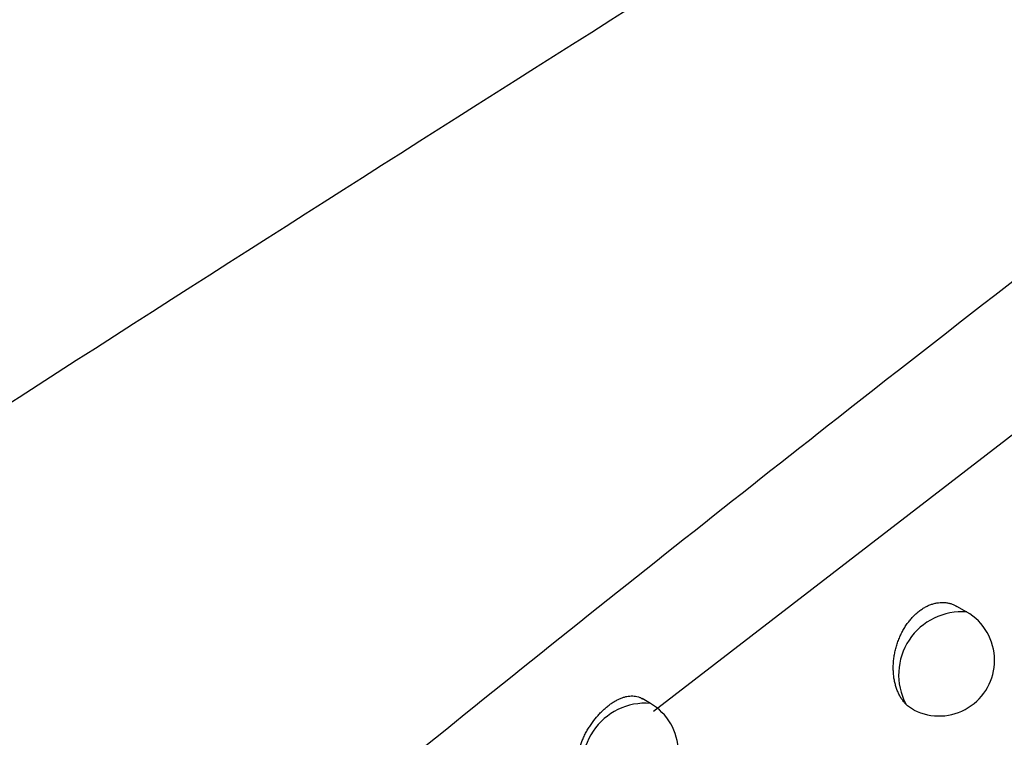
# Model space of a CAD drawing. Header units: millimetres. Extents: x -0.201 to 0.721, y -0.195 to 0.483.
# Tile 169 of 188: x 0.56795 to 0.57678, y 0.34193 to 0.34837. Entities that reach past the tile are written whole.
import ezdxf

# ---------------------------------------------------------------- set-up
doc = ezdxf.new("R2010")
doc.units = ezdxf.units.MM

msp = doc.modelspace()

# ---------------------------------------------------------------- linework, layer by layer
at = {"color": 7, "linetype": 'Continuous', "lineweight": 25}
for p, q in [((0.579598, 0.34676), (0.573635, 0.342167)), ((0.576447, 0.343059), (0.576358, 0.34311)), ((0.573607, 0.342239), (0.573533, 0.342282))]:
    msp.add_line(p, q, dxfattribs=at)
for centre, radius, start, end in [((0.576402, 0.342495), 0.000566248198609, 85.458686, 207.463658), ((0.576197, 0.342626), 0.0005, 0.000988, 60.003677), ((0.576197, 0.342626), 0.0005, 243.512074, 0.000988), ((0.573564, 0.341673), 0.0005678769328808, 85.614477, 206.661303), ((0.573357, 0.341806), 0.0005000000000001, 0.000988, 60.003677)]:
    msp.add_arc(centre, radius, start, end, dxfattribs=at)
for points, knots in [([(0.5736739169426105, 0.3214990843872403), (0.5758912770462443, 0.3235639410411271), (0.5803753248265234, 0.3277395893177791), (0.5871789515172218, 0.3338562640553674), (0.5940716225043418, 0.3398898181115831), (0.6010059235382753, 0.3457812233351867), (0.6079720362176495, 0.3515268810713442), (0.6149649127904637, 0.3571232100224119), (0.6219835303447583, 0.3625698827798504), (0.6290317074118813, 0.3678675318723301), (0.6377025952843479, 0.3741725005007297), (0.6480093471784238, 0.3813460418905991), (0.6599755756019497, 0.3891860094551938), (0.6719916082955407, 0.3966113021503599), (0.6800211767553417, 0.4011663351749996), (0.6840382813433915, 0.403445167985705)], [0, 0, 0, 0, 0.0622011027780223, 0.1257859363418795, 0.1893965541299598, 0.2530847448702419, 0.3167987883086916, 0.3803835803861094, 0.4439938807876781, 0.5076814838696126, 0.5713950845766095, 0.678239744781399, 0.7852056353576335, 0.8925407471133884, 1, 1, 1, 1]), ([(0.5489622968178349, 0.3323661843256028), (0.551204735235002, 0.3338998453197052), (0.5556898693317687, 0.3369673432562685), (0.5638360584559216, 0.3423602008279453), (0.5728721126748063, 0.3481709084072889), (0.5796714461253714, 0.3523875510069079), (0.5827993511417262, 0.3543273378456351)], [0, 0, 0, 0, 0.2011493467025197, 0.4023217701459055, 0.7250494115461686, 1, 1, 1, 1]), ([(0.5839864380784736, 0.351406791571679), (0.583403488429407, 0.3509764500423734), (0.5816546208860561, 0.3496854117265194), (0.5787531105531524, 0.3474935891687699), (0.5745963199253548, 0.3442750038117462), (0.5697835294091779, 0.3404201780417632), (0.5643377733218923, 0.3358759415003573), (0.5598483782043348, 0.331973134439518), (0.5562837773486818, 0.328786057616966), (0.5545139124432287, 0.327164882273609), (0.5536289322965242, 0.3263542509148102)], [0, 0, 0, 0, 0.0561072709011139, 0.1683236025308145, 0.2805589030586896, 0.4602228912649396, 0.63996499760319, 0.8199421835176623, 0.9099662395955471, 1, 1, 1, 1]), ([(0.5758997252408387, 0.3422334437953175), (0.5758926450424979, 0.342241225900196), (0.5758784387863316, 0.3422568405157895), (0.575859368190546, 0.3422837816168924), (0.5758420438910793, 0.3423132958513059), (0.5758268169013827, 0.3423455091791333), (0.5758138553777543, 0.3423800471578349), (0.575803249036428, 0.3424169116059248), (0.5757951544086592, 0.3424559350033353), (0.575789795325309, 0.3424964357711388), (0.5757872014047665, 0.3425379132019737), (0.575787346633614, 0.3425802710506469), (0.5757903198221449, 0.342623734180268), (0.575796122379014, 0.3426672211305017), (0.5758045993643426, 0.34271018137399), (0.5758156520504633, 0.342752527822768), (0.575829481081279, 0.3427947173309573), (0.5758457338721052, 0.3428354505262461), (0.5758640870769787, 0.3428742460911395), (0.5758843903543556, 0.3429110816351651), (0.5759070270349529, 0.3429465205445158), (0.5759313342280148, 0.3429794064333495), (0.5759568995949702, 0.3430094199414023), (0.5759835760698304, 0.3430366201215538), (0.5760118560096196, 0.3430614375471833), (0.5760409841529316, 0.3430831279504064), (0.5760705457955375, 0.3431015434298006), (0.5761004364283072, 0.3431167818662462), (0.5761310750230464, 0.3431290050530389), (0.576161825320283, 0.3431378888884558), (0.576192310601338, 0.3431434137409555), (0.5762224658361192, 0.3431456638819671), (0.5762524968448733, 0.3431445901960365), (0.5762819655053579, 0.3431401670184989), (0.5763104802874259, 0.34313235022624), (0.5763360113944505, 0.3431225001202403), (0.5763514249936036, 0.3431137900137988), (0.576358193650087, 0.3431099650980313)], [0, 0, 0, 0, 0.0281414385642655, 0.0564651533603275, 0.0853575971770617, 0.1144443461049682, 0.1436934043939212, 0.1731424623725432, 0.2032217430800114, 0.2335188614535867, 0.2629809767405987, 0.292649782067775, 0.3229760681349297, 0.3535322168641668, 0.3826849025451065, 0.4120468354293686, 0.4420784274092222, 0.4723456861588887, 0.5007862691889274, 0.5294326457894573, 0.5587370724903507, 0.5882725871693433, 0.6159384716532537, 0.6438021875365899, 0.6722937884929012, 0.701003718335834, 0.7281974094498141, 0.7555806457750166, 0.7835594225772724, 0.8117427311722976, 0.838963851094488, 0.8663697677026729, 0.8943516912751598, 0.9225296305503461, 0.9502483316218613, 0.9781522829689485, 1, 1, 1, 1]), ([(0.5729563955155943, 0.3416314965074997), (0.5729546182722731, 0.3416432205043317), (0.5729492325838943, 0.3416787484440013), (0.572950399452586, 0.3417278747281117), (0.5729570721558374, 0.3417773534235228), (0.5729675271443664, 0.3418268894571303), (0.5729831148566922, 0.3418762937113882), (0.5730033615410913, 0.3419252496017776), (0.5730209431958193, 0.341961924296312), (0.5730407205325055, 0.3419981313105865), (0.5730625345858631, 0.3420336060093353), (0.5730938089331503, 0.3420791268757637), (0.5731281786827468, 0.3421218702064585), (0.5731646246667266, 0.3421607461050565), (0.5731928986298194, 0.3421878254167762), (0.5732215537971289, 0.3422123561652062), (0.5732505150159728, 0.3422343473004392), (0.5732799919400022, 0.3422538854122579), (0.5733093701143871, 0.3422704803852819), (0.5733383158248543, 0.3422839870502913), (0.5733668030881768, 0.342294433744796), (0.5733950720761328, 0.342301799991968), (0.573422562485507, 0.3423058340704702), (0.5734490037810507, 0.3423064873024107), (0.5734744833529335, 0.3423039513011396), (0.5734990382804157, 0.3422974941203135), (0.5735188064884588, 0.3422907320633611), (0.5735292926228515, 0.3422831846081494), (0.5735325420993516, 0.3422808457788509)], [0, 0, 0, 0, 0.0332873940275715, 0.100872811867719, 0.1352075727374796, 0.1684647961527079, 0.2358001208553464, 0.2699393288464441, 0.3046763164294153, 0.3396499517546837, 0.3749884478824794, 0.4108258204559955, 0.481266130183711, 0.5174050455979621, 0.5538090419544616, 0.5889873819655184, 0.6244101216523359, 0.6606034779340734, 0.697062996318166, 0.7322383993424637, 0.7676577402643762, 0.8038464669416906, 0.8403013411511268, 0.8754871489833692, 0.9109190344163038, 0.9471315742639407, 0.9836169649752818, 1, 1, 1, 1]), ([(0.5759740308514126, 0.3421788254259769), (0.5759722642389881, 0.3421796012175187), (0.5759640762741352, 0.3421831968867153), (0.575944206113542, 0.3421954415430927), (0.5759208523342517, 0.3422124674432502), (0.5759050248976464, 0.3422281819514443), (0.5758997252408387, 0.3422334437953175)], [0, 0, 0, 0, 0.0639885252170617, 0.2965765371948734, 0.7644657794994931, 1, 1, 1, 1])]:
    msp.add_open_spline(points, degree=3, knots=knots, dxfattribs=at)

doc.saveas('drawing.dxf')
